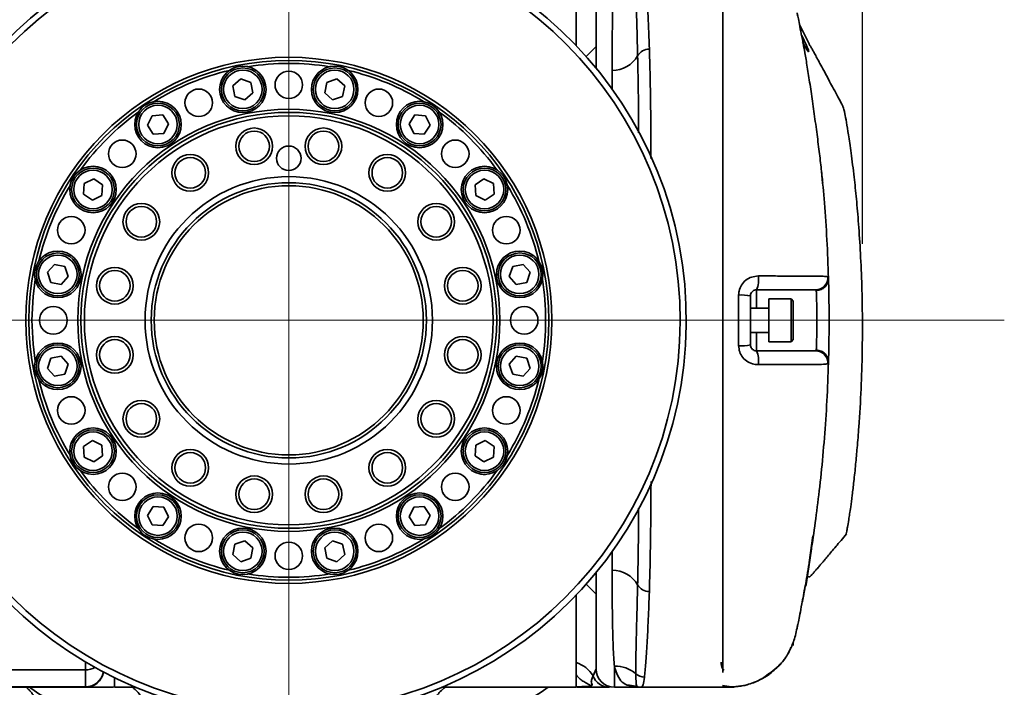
# Model space of a CAD drawing. Header units: millimetres. Extents: x 6316 to 18291, y -19059 to -9021.
# Tile 59 of 144: x 7838 to 7999, y -11853 to -11744. Entities that reach past the tile are written whole.
import ezdxf

# ---------------------------------------------------------------- set-up
doc = ezdxf.new("R2010")
doc.units = ezdxf.units.MM
doc.header["$LTSCALE"] = 10
doc.header["$PDSIZE"] = -1
doc.linetypes.add('CENTER', pattern=[50.8, 31.75, -6.35, 6.35, -6.35])
doc.layers.get('Defpoints').update_dxf_attribs({"true_color": 0x5e5e5e})
doc.layers.add('cen', color=2, linetype='CENTER', lineweight=18)
doc.layers.add('中心线层', color=1, linetype='CENTER')
doc.dimstyles.new('ISO-25', dxfattribs={"dimscale": 20, "dimtxt": 4, "dimasz": 3.05, "dimexe": 3, "dimexo": 0.625, "dimtad": 1, "dimdec": 0, "dimtxsty": 'Standard', "dimcen": 2.5, "dimclrd": 1, "dimclre": 1, "dimclrt": 4, "dimadec": 1, "dimazin": 2, "dimtfac": 1, "dimtdec": 0, "dimtmove": 0, "dimatfit": 0, "dimfxl": 1, "dimarcsym": 0})

# ---------------------------------------------------------------- blocks, each defined once
blk = doc.blocks.new('*D146')
at = {"layer": 'Defpoints', "color": 0, "linetype": 'ByBlock', "lineweight": 20, "transparency": 16777216}
for p in [(7975.41, -11645.57), (7787.82, -11792.73), (7975.41, -11792.73)]:
    blk.add_point(p, dxfattribs=at)
at = {"layer": '中心线层', "color": 1, "linetype": 'ByBlock', "lineweight": -2, "transparency": 16777216}
for p, q in [((7787.82, -11780.23), (7787.82, -11585.57)), ((7975.41, -11780.23), (7975.41, -11585.57)), ((7848.82, -11645.57), (7914.41, -11645.57))]:
    blk.add_line(p, q, dxfattribs=at)
at = {"layer": '中心线层', "color": 1, "linetype": 'ByBlock', "lineweight": 20, "transparency": 16777216}
for points in [[(7848.82, -11635.41), (7848.82, -11655.74), (7787.82, -11645.57)], [(7914.41, -11635.41), (7914.41, -11655.74), (7975.41, -11645.57)]]:
    blk.add_solid(points, dxfattribs=at)
at = {"layer": '中心线层', "color": 4, "linetype": 'ByBlock', "lineweight": 20, "transparency": 16777216, "insert": (7881.61, -11593.07), "char_height": 80, "attachment_point": 5}
blk.add_mtext('188', dxfattribs=at)

msp = doc.modelspace()

# ---------------------------------------------------------------- linework, layer by layer
at = {"color": 7, "linetype": 'Continuous', "lineweight": 35}
for p, q in [((7928.61, -11747.83), (7928.61, -11734.39)), ((7931.86, -11751.5), (7931.86, -11737.35)), ((7965.13, -11744.44), (7965.13, -11744.44)), ((7965.13, -11744.44), (7965.13, -11744.44)), ((7965.13, -11744.44), (7965.13, -11744.44)), ((7931.86, -11747.98), (7930.24, -11749.6)), ((7934.49, -11754.92), (7934.49, -11751.9)), ((7872.46, -11754.41), (7873.76, -11753.27)), ((7872.8, -11756.11), (7872.46, -11754.41)), ((7873.76, -11753.27), (7875.4, -11753.82)), ((7875.4, -11753.82), (7875.74, -11755.52)), ((7887.48, -11755.52), (7887.82, -11753.82)), ((7887.82, -11753.82), (7889.46, -11753.27)), ((7889.46, -11753.27), (7890.76, -11754.41)), ((7890.76, -11754.41), (7890.42, -11756.11)), ((7875.74, -11755.52), (7874.44, -11756.67)), ((7888.78, -11756.67), (7887.48, -11755.52)), ((7874.44, -11756.67), (7872.8, -11756.11)), ((7890.42, -11756.11), (7888.78, -11756.67)), ((7859.26, -11759.27), (7860.99, -11759.16)), ((7860.99, -11759.16), (7861.95, -11760.6)), ((7901.27, -11760.6), (7902.23, -11759.16)), ((7902.23, -11759.16), (7903.96, -11759.27)), ((7858.49, -11760.83), (7859.26, -11759.27)), ((7859.46, -11762.27), (7858.49, -11760.83)), ((7861.95, -11760.6), (7861.18, -11762.16)), ((7902.04, -11762.16), (7901.27, -11760.6)), ((7904.73, -11760.83), (7903.77, -11762.27)), ((7903.96, -11759.27), (7904.73, -11760.83)), ((7861.18, -11762.16), (7859.46, -11762.27)), ((7903.77, -11762.27), (7902.04, -11762.16)), ((7848.05, -11772.1), (7848.16, -11770.37)), ((7848.16, -11770.37), (7849.71, -11769.61)), ((7849.71, -11769.61), (7851.15, -11770.57)), ((7912.07, -11770.57), (7913.51, -11769.61)), ((7913.51, -11769.61), (7915.06, -11770.37)), ((7915.06, -11770.37), (7915.18, -11772.1)), ((7849.49, -11773.07), (7848.05, -11772.1)), ((7851.15, -11770.57), (7851.04, -11772.3)), ((7912.18, -11772.3), (7912.07, -11770.57)), ((7915.18, -11772.1), (7913.74, -11773.07)), ((7851.04, -11772.3), (7849.49, -11773.07)), ((7913.74, -11773.07), (7912.18, -11772.3)), ((7906.86, -11774.34), (7906.99, -11774.52)), ((7842.15, -11784.88), (7843.29, -11783.58)), ((7842.71, -11786.52), (7842.15, -11784.88)), ((7843.29, -11783.58), (7844.99, -11783.91)), ((7844.99, -11783.91), (7845.55, -11785.55)), ((7917.67, -11785.55), (7918.23, -11783.91)), ((7918.23, -11783.91), (7919.93, -11783.58)), ((7919.93, -11783.58), (7921.07, -11784.88)), ((7921.07, -11784.88), (7920.51, -11786.52)), ((7844.41, -11786.86), (7842.71, -11786.52)), ((7845.55, -11785.55), (7844.41, -11786.86)), ((7918.81, -11786.86), (7917.67, -11785.55)), ((7920.51, -11786.52), (7918.81, -11786.86)), ((7958.11, -11787.73), (7958.11, -11790.73)), ((7967.86, -11787.84), (7967.78, -11787.73)), ((7957.11, -11788.73), (7957.11, -11796.73)), ((7963.76, -11789.23), (7960.11, -11789.23)), ((7960.11, -11796.23), (7960.11, -11789.23)), ((7964.11, -11789.58), (7963.76, -11789.23)), ((7963.76, -11796.23), (7963.76, -11789.23)), ((7964.11, -11789.58), (7964.11, -11795.88)), ((7960.11, -11790.73), (7957.11, -11790.73)), ((7957.11, -11794.73), (7960.11, -11794.73)), ((7958.11, -11794.73), (7958.11, -11797.73)), ((7960.11, -11796.23), (7963.76, -11796.23)), ((7963.76, -11796.23), (7964.11, -11795.88)), ((7967.78, -11797.73), (7967.86, -11797.61)), ((7842.15, -11800.58), (7842.71, -11798.94)), ((7842.71, -11798.94), (7844.41, -11798.6)), ((7844.41, -11798.6), (7845.55, -11799.9)), ((7917.67, -11799.9), (7918.81, -11798.6)), ((7918.81, -11798.6), (7920.51, -11798.94)), ((7920.51, -11798.94), (7921.07, -11800.58)), ((7843.29, -11801.88), (7842.15, -11800.58)), ((7845.55, -11799.9), (7844.99, -11801.54)), ((7918.23, -11801.54), (7917.67, -11799.9)), ((7921.07, -11800.58), (7919.93, -11801.88)), ((7844.99, -11801.54), (7843.29, -11801.88)), ((7919.93, -11801.88), (7918.23, -11801.54)), ((7848.05, -11813.35), (7849.49, -11812.39)), ((7849.49, -11812.39), (7851.04, -11813.15)), ((7912.18, -11813.15), (7913.74, -11812.39)), ((7913.74, -11812.39), (7915.18, -11813.35)), ((7848.16, -11815.08), (7848.05, -11813.35)), ((7851.04, -11813.15), (7851.15, -11814.88)), ((7912.07, -11814.88), (7912.18, -11813.15)), ((7915.18, -11813.35), (7915.06, -11815.08)), ((7849.71, -11815.84), (7848.16, -11815.08)), ((7851.15, -11814.88), (7849.71, -11815.84)), ((7913.51, -11815.84), (7912.07, -11814.88)), ((7915.06, -11815.08), (7913.51, -11815.84)), ((7858.49, -11824.62), (7859.46, -11823.18)), ((7859.46, -11823.18), (7861.18, -11823.3)), ((7861.18, -11823.3), (7861.95, -11824.85)), ((7901.27, -11824.85), (7902.04, -11823.3)), ((7902.04, -11823.3), (7903.77, -11823.18)), ((7903.77, -11823.18), (7904.73, -11824.62)), ((7859.26, -11826.18), (7858.49, -11824.62)), ((7861.95, -11824.85), (7860.99, -11826.29)), ((7902.23, -11826.29), (7901.27, -11824.85)), ((7904.73, -11824.62), (7903.96, -11826.18)), ((7860.99, -11826.29), (7859.26, -11826.18)), ((7903.96, -11826.18), (7902.23, -11826.29)), ((7966.71, -11832.33), (7967.32, -11827.95)), ((7972.65, -11827.83), (7972.64, -11827.83)), ((7872.46, -11831.04), (7872.8, -11829.34)), ((7872.8, -11829.34), (7874.44, -11828.79)), ((7874.44, -11828.79), (7875.74, -11829.93)), ((7875.74, -11829.93), (7875.4, -11831.63)), ((7887.48, -11829.93), (7888.78, -11828.79)), ((7887.82, -11831.63), (7887.48, -11829.93)), ((7888.78, -11828.79), (7890.42, -11829.34)), ((7890.42, -11829.34), (7890.76, -11831.04)), ((7966.25, -11835.61), (7967.06, -11830.1)), ((7873.76, -11832.19), (7872.46, -11831.04)), ((7875.4, -11831.63), (7873.76, -11832.19)), ((7889.46, -11832.19), (7887.82, -11831.63)), ((7890.76, -11831.04), (7889.46, -11832.19)), ((7934.49, -11833.56), (7934.49, -11830.53)), ((7931.86, -11849.73), (7931.86, -11833.96)), ((7930.24, -11835.86), (7931.86, -11837.48)), ((7966.14, -11836.19), (7966.25, -11835.61)), ((7966.15, -11835.61), (7966.15, -11835.61)), ((7966.25, -11835.61), (7966.25, -11835.61)), ((7928.61, -11852.73), (7928.61, -11837.63)), ((7964.73, -11842.98), (7964.73, -11842.98)), ((7964.83, -11842.98), (7964.83, -11842.98)), ((7964.11, -11845.31), (7964.11, -11845.88)), ((7848.36, -11849.87), (7848.36, -11848.58)), ((7934.86, -11849.26), (7934.86, -11852.73)), ((7825.92, -11849.87), (7848.36, -11849.87)), ((7848.36, -11852.66), (7848.36, -11849.87)), ((7931.36, -11850.85), (7931.86, -11849.73)), ((7853.11, -11852.73), (7853.11, -11851.15)), ((7938.57, -11852.62), (7938.57, -11852.62)), ((7955.43, -11852.55), (7955.43, -11852.55)), ((7955.43, -11852.55), (7955.43, -11852.55)), ((7955.43, -11852.55), (7955.43, -11852.55)), ((7955.43, -11852.55), (7955.43, -11852.55)), ((7959.09, -11851.26), (7959.36, -11851.04)), ((7848.36, -11852.66), (7824.36, -11852.66)), ((7848.36, -11852.73), (7824.36, -11852.73)), ((7848.36, -11852.73), (7848.36, -11852.66)), ((7853.11, -11852.73), (7856.61, -11852.73)), ((7906.61, -11852.73), (7928.61, -11852.73)), ((7934.86, -11852.73), (7938.86, -11852.73)), ((7938.86, -11852.73), (7934.86, -11852.73)), ((7939.23, -11852.73), (7952.61, -11852.73)), ((7939.23, -11852.73), (7939.23, -11852.73)), ((7952.61, -11852.73), (7952.61, -11852.73))]:
    msp.add_line(p, q, dxfattribs=at)
at = {"color": 7, "linetype": 'Continuous', "lineweight": 35, "flags": 128}
for points in [[(7966.68, -11747.51), (7966.53, -11747.22), (7965.49, -11745.14), (7965.13, -11744.44), (7965.13, -11744.44), (7965.13, -11744.44)], [(7965.13, -11744.44), (7965.13, -11744.44), (7965.13, -11744.44)], [(7965.13, -11744.44), (7965.13, -11744.44), (7965.13, -11744.44)], [(7840.14, -11786.05), (7839.79, -11788.85), (7839.61, -11792.73)], [(7839.61, -11792.73), (7839.79, -11796.6), (7840.14, -11799.4)], [(7966.15, -11835.61), (7966.15, -11835.61), (7966.15, -11835.61)]]:
    msp.add_lwpolyline(points, dxfattribs=at)
at = {"color": 7, "linetype": 'Continuous', "lineweight": 35}
for centre, radius in [((7881.61, -11792.73), 43), ((7881.61, -11792.73), 42.5), ((7874.1, -11754.97), 3.8), ((7889.12, -11754.97), 3.8), ((7874.1, -11754.97), 3.5), ((7874.1, -11754.97), 3.15), ((7881.61, -11754.23), 2.25), ((7889.12, -11754.97), 3.5), ((7889.12, -11754.97), 3.15), ((7866.88, -11757.16), 2.25), ((7896.34, -11757.16), 2.25), ((7860.22, -11760.71), 3.8), ((7860.22, -11760.71), 3.5), ((7860.22, -11760.71), 3.15), ((7903, -11760.71), 3.8), ((7903, -11760.71), 3.5), ((7903, -11760.71), 3.15), ((7881.61, -11792.73), 34.5), ((7881.61, -11792.73), 34), ((7881.61, -11792.73), 33.42), ((7875.95, -11764.28), 3), ((7875.95, -11764.28), 2.5), ((7887.27, -11764.28), 3), ((7887.27, -11764.28), 2.5), ((7854.39, -11765.5), 2.25), ((7908.83, -11765.5), 2.25), ((7865.5, -11768.61), 3), ((7881.61, -11766.23), 2), ((7897.72, -11768.61), 3), ((7865.5, -11768.61), 2.5), ((7897.72, -11768.61), 2.5), ((7849.6, -11771.34), 3.8), ((7849.6, -11771.34), 3.5), ((7849.6, -11771.34), 3.15), ((7913.62, -11771.34), 3.8), ((7913.62, -11771.34), 3.5), ((7913.62, -11771.34), 3.15), ((7881.61, -11792.73), 23.5), ((7881.61, -11792.73), 22.5), ((7881.61, -11792.73), 22), ((7857.5, -11776.61), 3), ((7905.72, -11776.61), 3), ((7857.5, -11776.61), 2.5), ((7905.72, -11776.61), 2.5), ((7846.04, -11777.99), 2.25), ((7917.18, -11777.99), 2.25), ((7843.85, -11785.22), 3.8), ((7843.85, -11785.22), 3.5), ((7919.37, -11785.22), 3.8), ((7919.37, -11785.22), 3.5), ((7843.85, -11785.22), 3.15), ((7919.37, -11785.22), 3.15), ((7853.17, -11787.07), 3), ((7853.17, -11787.07), 2.5), ((7910.05, -11787.07), 3), ((7910.05, -11787.07), 2.5), ((7843.11, -11792.73), 2.25), ((7920.11, -11792.73), 2.25), ((7853.17, -11798.38), 3), ((7853.17, -11798.38), 2.5), ((7910.05, -11798.38), 3), ((7910.05, -11798.38), 2.5), ((7843.85, -11800.24), 3.8), ((7843.85, -11800.24), 3.5), ((7843.85, -11800.24), 3.15), ((7919.37, -11800.24), 3.8), ((7919.37, -11800.24), 3.5), ((7919.37, -11800.24), 3.15), ((7846.04, -11807.46), 2.25), ((7857.5, -11808.84), 3), ((7905.72, -11808.84), 3), ((7917.18, -11807.46), 2.25), ((7857.5, -11808.84), 2.5), ((7905.72, -11808.84), 2.5), ((7849.6, -11814.12), 3.8), ((7849.6, -11814.12), 3.5), ((7913.62, -11814.12), 3.8), ((7913.62, -11814.12), 3.5), ((7849.6, -11814.12), 3.15), ((7913.62, -11814.12), 3.15), ((7865.5, -11816.84), 3), ((7897.72, -11816.84), 3), ((7865.5, -11816.84), 2.5), ((7897.72, -11816.84), 2.5), ((7854.39, -11819.95), 2.25), ((7875.95, -11821.17), 3), ((7875.95, -11821.17), 2.5), ((7887.27, -11821.17), 3), ((7887.27, -11821.17), 2.5), ((7908.83, -11819.95), 2.25), ((7860.22, -11824.74), 3.8), ((7860.22, -11824.74), 3.5), ((7860.22, -11824.74), 3.15), ((7903, -11824.74), 3.8), ((7903, -11824.74), 3.5), ((7903, -11824.74), 3.15), ((7866.88, -11828.3), 2.25), ((7874.1, -11830.49), 3.8), ((7889.12, -11830.49), 3.8), ((7896.34, -11828.3), 2.25), ((7874.1, -11830.49), 3.5), ((7874.1, -11830.49), 3.15), ((7889.12, -11830.49), 3.5), ((7889.12, -11830.49), 3.15), ((7881.61, -11831.23), 2.25)]:
    msp.add_circle(centre, radius, dxfattribs=at)
for centre, radius, start, end in [((7881.61, -11792.73), 65, 91.3223, 88.6777), ((7881.61, -11792.73), 64, 90.2935, 89.7065), ((7934.45, -11747.02), 4.88, 270.4398, 329.4933), ((7940.46, -11750.46), 2.05, 87.0913, 152.0317), ((7881.61, -11792.73), 42, 80.8587, 99.1413), ((7881.61, -11792.73), 42, 103.3587, 121.6413), ((7881.61, -11792.73), 42, 58.3587, 76.6413), ((7881.61, -11792.73), 42, 125.8587, 144.1413), ((7881.61, -11792.73), 42, 35.8587, 54.1413), ((7881.61, -11792.73), 42, 148.3587, 166.6413), ((7881.61, -11792.73), 42, 13.3587, 31.6413), ((7881.61, -11792.73), 42, 350.8587, 9.1413), ((7954.04, -11786.08), 4.39, 338.0252, 7.8439), ((7967.77, -11785.74), 1.99, 270.3893, 3.2471), ((7955.64, -11795.64), 7.06, 78.0125, 93.8385), ((7955.64, -11789.81), 7.08, 266.1683, 281.9658), ((7954.04, -11799.37), 4.39, 352.1535, 21.9784), ((7967.77, -11799.72), 1.99, 356.7552, 89.6111), ((7881.61, -11792.73), 42, 193.3587, 211.6413), ((7881.61, -11792.73), 42, 328.3587, 346.6413), ((7881.61, -11792.73), 42, 215.8587, 234.1413), ((7881.61, -11792.73), 42, 305.8587, 324.1413), ((7913.62, -11814.12), 3.8, 260.2613, 272.2613), ((7881.61, -11792.73), 42, 238.3587, 256.6413), ((7881.61, -11792.73), 42, 283.3587, 301.6413), ((7881.61, -11792.73), 42, 260.8587, 279.1413), ((7934.45, -11838.44), 4.88, 30.5038, 89.559), ((7940.46, -11835), 2.05, 207.9532, 272.9014), ((7966.98, -11835.76), 0.839, 169.8885, 170.0223), ((7927.23, -11853.29), 4.8, 30.548, 73.2644), ((7935.03, -11854.27), 5.01, 48.3733, 91.9316), ((7848.37, -11846.7), 3.17, 269.8779, 299.0512), ((7848.36, -11849.66), 3, 269.9721, 349.0347), ((7848.36, -11849.73), 3, 270, 350.2286), ((7934.08, -11849.81), 2.92, 200.9017, 269.5479), ((7934.86, -11849.73), 3, 180, 270), ((7939.77, -11849.04), 2.04, 226.2902, 269.6654)]:
    msp.add_arc(centre, radius, start, end, dxfattribs=at)
for points, knots in [([(7938.65, -11749.49), (7938.62, -11748.37), (7938.57, -11746.11), (7938.49, -11743.16), (7938.43, -11740.55), (7938.38, -11738.3), (7938.35, -11736.38), (7938.36, -11735.41), (7938.36, -11734.93)], [0, 0, 0, 0, 0.167902, 0.336985, 0.500476, 0.663967, 0.831985, 1, 1, 1, 1]), ([(7939.76, -11734.37), (7939.82, -11734.94), (7939.95, -11736.09), (7940.15, -11738.93), (7940.36, -11742.85), (7940.5, -11746.54), (7940.57, -11748.41)], [0, 0, 0, 0, 0.214938, 0.432461, 0.713303, 1, 1, 1, 1]), ([(7952.61, -11733.99), (7952.61, -11734.17), (7952.61, -11734.72), (7952.61, -11736.5), (7952.61, -11739.2), (7952.61, -11742.62), (7952.61, -11746.67), (7952.61, -11751.29), (7952.61, -11756.44), (7952.61, -11762.06), (7952.61, -11768.06), (7952.61, -11774.2), (7952.61, -11780.38), (7952.61, -11786.52), (7952.61, -11792.77), (7952.61, -11799.04), (7952.61, -11805.43), (7952.61, -11811.82), (7952.61, -11818.1), (7952.61, -11824.06), (7952.61, -11829.62), (7952.61, -11834.71), (7952.61, -11839.28), (7952.61, -11843.26), (7952.61, -11846.57), (7952.61, -11848.96), (7952.61, -11849.92), (7952.61, -11850.28)], [0, 0, 0, 0, 0.019458, 0.061621, 0.103918, 0.146081, 0.188244, 0.230542, 0.272705, 0.314888, 0.357206, 0.399389, 0.438183, 0.477082, 0.515878, 0.555403, 0.594928, 0.637114, 0.679434, 0.721619, 0.763788, 0.806092, 0.848261, 0.890431, 0.932736, 0.974906, 1, 1, 1, 1]), ([(7952.61, -11734.01), (7952.61, -11734.24), (7952.61, -11734.93), (7952.61, -11737.16), (7952.61, -11740.6), (7952.61, -11744.98), (7952.61, -11750.17), (7952.61, -11756.08), (7952.61, -11762.62), (7952.61, -11769.68), (7952.61, -11777.13), (7952.61, -11784.84), (7952.61, -11792.69), (7952.61, -11800.54), (7952.61, -11808.25), (7952.61, -11815.64), (7952.61, -11820.18), (7952.61, -11822.41)], [0, 0, 0, 0, 0.03437, 0.103793, 0.172759, 0.241936, 0.311232, 0.380165, 0.449478, 0.518591, 0.587683, 0.656994, 0.725951, 0.795227, 0.864428, 0.933398, 1, 1, 1, 1]), ([(7934.49, -11751.9), (7934.49, -11749.99), (7934.5, -11745.98), (7934.56, -11741.86), (7934.67, -11738.97), (7934.76, -11737.34), (7934.83, -11736.5), (7934.86, -11736.2)], [0, 0, 0, 0, 0.281135, 0.591145, 0.749839, 0.908531, 1, 1, 1, 1]), ([(7964.73, -11742.48), (7964.74, -11742.52), (7964.76, -11742.62), (7964.92, -11743.38), (7965.17, -11744.61), (7965.48, -11746.2), (7965.76, -11747.68), (7965.89, -11748.39)], [0, 0, 0, 0, 0.203126, 0.406253, 0.609381, 0.812511, 1, 1, 1, 1]), ([(7965.4, -11746), (7965.42, -11746.04), (7965.69, -11746.57), (7966.19, -11747.62), (7966.56, -11748.48), (7966.67, -11748.87), (7966.54, -11748.79), (7966.14, -11748.19), (7965.81, -11747.63), (7965.69, -11747.42), (7965.67, -11747.39)], [0, 0, 0, 0, 0.01428, 0.191251, 0.412289, 0.519749, 0.710035, 0.899689, 0.986529, 1, 1, 1, 1]), ([(7965.91, -11747.78), (7965.85, -11747.68), (7965.76, -11747.54), (7965.64, -11747.32), (7965.6, -11747.26)], [0, 0, 0, 0, 0.693798, 1, 1, 1, 1]), ([(7968.92, -11770.29), (7968.83, -11769.43), (7968.64, -11767.51), (7968.28, -11764.56), (7967.86, -11761.34), (7967.4, -11758.03), (7966.94, -11754.82), (7966.49, -11751.91), (7966.07, -11749.37), (7965.86, -11748.21), (7965.75, -11747.62)], [0, 0, 0, 0, 0.078228, 0.172391, 0.283224, 0.410526, 0.547666, 0.691704, 0.842485, 1, 1, 1, 1]), ([(7972.21, -11757.71), (7972, -11757.31), (7971.51, -11756.39), (7970.82, -11755.11), (7970.15, -11753.88), (7969.48, -11752.62), (7968.85, -11751.45), (7968.28, -11750.4), (7967.83, -11749.57), (7967.48, -11748.93), (7967.23, -11748.48), (7967.09, -11748.23), (7966.96, -11748), (7966.83, -11747.79), (7966.74, -11747.62), (7966.69, -11747.54), (7966.68, -11747.51)], [0, 0, 0, 0, 0.019597, 0.045918, 0.075991, 0.111482, 0.169014, 0.239457, 0.32309, 0.413437, 0.514307, 0.624358, 0.73664, 0.848472, 0.959684, 1, 1, 1, 1]), ([(7938.82, -11762.1), (7938.82, -11761.55), (7938.8, -11758.95), (7938.76, -11754.61), (7938.69, -11751.21), (7938.65, -11749.49)], [0, 0, 0, 0, 0.119133, 0.5564479, 1, 1, 1, 1]), ([(7940.57, -11748.41), (7940.62, -11750.1), (7940.72, -11753.51), (7940.79, -11758.78), (7940.82, -11763.09), (7940.83, -11765.45), (7940.84, -11766.31)], [0, 0, 0, 0, 0.322766, 0.650384, 0.872334, 1, 1, 1, 1]), ([(7972.19, -11757.72), (7972.21, -11757.75), (7972.28, -11757.84), (7972.48, -11758.66), (7972.79, -11760.24), (7973.13, -11762.32), (7973.56, -11765.2), (7973.89, -11767.95), (7974.06, -11769.33)], [0, 0, 0, 0, 0.124566, 0.364316, 0.520967, 0.677561, 0.838816, 1, 1, 1, 1]), ([(7968.72, -11768.4), (7968.89, -11770.09), (7969.23, -11773.66), (7969.63, -11779.53), (7969.78, -11783.73), (7969.86, -11785.83)], [0, 0, 0, 0, 0.309439, 0.654721, 1, 1, 1, 1]), ([(7974.06, -11769.33), (7974.18, -11770.49), (7974.43, -11772.79), (7974.79, -11776.97), (7975.1, -11781.73), (7975.32, -11786.9), (7975.42, -11792.32), (7975.4, -11797.91), (7975.21, -11803.87), (7974.91, -11809.16), (7974.65, -11812.44), (7974.55, -11813.57)], [0, 0, 0, 0, 0.120645, 0.241272, 0.366034, 0.490782, 0.601254, 0.711733, 0.825649, 0.939582, 1, 1, 1, 1]), ([(7955.17, -11788.59), (7955.18, -11788.37), (7955.22, -11787.8), (7955.59, -11786.93), (7956.31, -11786.13), (7957.29, -11785.58), (7958.02, -11785.52), (7958.39, -11785.48)], [0, 0, 0, 0, 0.130955, 0.342995, 0.557562, 0.776404, 1, 1, 1, 1]), ([(7958.39, -11785.48), (7959.33, -11785.48), (7961.23, -11785.48), (7963.73, -11785.49), (7965.89, -11785.49), (7967.63, -11785.5), (7969.02, -11785.52), (7969.6, -11785.59), (7969.73, -11785.62), (7969.75, -11785.62)], [0, 0, 0, 0, 0.196939, 0.393636, 0.55294, 0.71204, 0.849441, 0.974899, 1, 1, 1, 1]), ([(7969.75, -11785.62), (7969.8, -11785.66), (7969.86, -11785.7), (7969.86, -11785.83), (7969.86, -11785.83)], [0, 0, 0, 0, 0.999967, 1, 1, 1, 1]), ([(7969.86, -11785.83), (7969.87, -11786.07), (7969.88, -11786.56), (7969.92, -11788.2), (7969.95, -11790.29), (7969.96, -11792.66), (7969.95, -11795.05), (7969.92, -11797.16), (7969.88, -11798.86), (7969.87, -11799.36), (7969.86, -11799.63)], [0, 0, 0, 0, 0.123742, 0.247787, 0.372192, 0.496797, 0.621362, 0.745716, 0.869783, 1, 1, 1, 1]), ([(7958.11, -11787.73), (7958, -11787.74), (7957.77, -11787.76), (7957.47, -11787.93), (7957.24, -11788.19), (7957.13, -11788.47), (7957.11, -11788.66), (7957.11, -11788.73)], [0, 0, 0, 0, 0.221388, 0.440438, 0.656697, 0.869687, 1, 1, 1, 1]), ([(7967.78, -11787.73), (7967.77, -11787.73), (7967.69, -11787.73), (7967.28, -11787.73), (7966.2, -11787.73), (7964.73, -11787.73), (7962.83, -11787.73), (7960.62, -11787.73), (7958.95, -11787.73), (7958.11, -11787.73)], [0, 0, 0, 0, 0.019729, 0.115096, 0.241498, 0.410455, 0.579664, 0.789686, 1, 1, 1, 1]), ([(7967.86, -11797.61), (7967.87, -11797.43), (7967.88, -11797.07), (7967.92, -11795.87), (7967.95, -11794.37), (7967.96, -11792.68), (7967.95, -11791), (7967.92, -11789.52), (7967.88, -11788.36), (7967.87, -11788.01), (7967.86, -11787.84)], [0, 0, 0, 0, 0.130687, 0.254891, 0.379046, 0.503197, 0.627395, 0.751618, 0.875817, 1, 1, 1, 1]), ([(7955.17, -11796.86), (7955.17, -11795.53), (7955.17, -11792.77), (7955.17, -11790.01), (7955.17, -11788.59)], [0, 0, 0, 0, 0.483302, 1, 1, 1, 1]), ([(7958.39, -11799.97), (7958.15, -11799.96), (7957.55, -11799.92), (7956.64, -11799.55), (7955.82, -11798.85), (7955.28, -11797.92), (7955.2, -11797.21), (7955.17, -11796.86)], [0, 0, 0, 0, 0.144414, 0.363955, 0.578444, 0.78966, 1, 1, 1, 1]), ([(7957.11, -11796.73), (7957.12, -11796.84), (7957.14, -11797.07), (7957.32, -11797.37), (7957.57, -11797.59), (7957.85, -11797.71), (7958.04, -11797.72), (7958.11, -11797.73)], [0, 0, 0, 0, 0.209802, 0.422486, 0.638352, 0.85727, 1, 1, 1, 1]), ([(7958.11, -11797.73), (7958.85, -11797.73), (7960.32, -11797.73), (7962.42, -11797.73), (7964.37, -11797.73), (7966.02, -11797.73), (7967.35, -11797.73), (7967.66, -11797.73), (7967.78, -11797.73)], [0, 0, 0, 0, 0.185355, 0.370444, 0.552399, 0.734182, 0.892392, 1, 1, 1, 1]), ([(7969.75, -11799.83), (7969.56, -11799.86), (7969.13, -11799.93), (7967.44, -11799.96), (7965.47, -11799.97), (7963.26, -11799.97), (7960.89, -11799.97), (7959.22, -11799.97), (7958.39, -11799.97)], [0, 0, 0, 0, 0.1413858, 0.3118994, 0.4823826, 0.6530041, 0.826392, 1, 1, 1, 1]), ([(7969.86, -11799.63), (7969.78, -11801.73), (7969.63, -11805.93), (7969.21, -11812.03), (7968.67, -11817.87), (7968.04, -11823.33), (7967.36, -11828.27), (7966.68, -11832.61), (7966.04, -11836.29), (7965.53, -11838.98), (7965.17, -11840.86), (7964.92, -11842.07), (7964.76, -11842.84), (7964.74, -11842.93), (7964.73, -11842.98)], [0, 0, 0, 0, 0.088929, 0.177858, 0.269198, 0.36054, 0.451881, 0.543223, 0.634564, 0.725902, 0.794428, 0.862952, 0.931476, 1, 1, 1, 1]), ([(7969.86, -11799.63), (7969.86, -11799.63), (7969.86, -11799.75), (7969.8, -11799.79), (7969.75, -11799.83)], [0, 0, 0, 0, 0.000033, 1, 1, 1, 1]), ([(7974.55, -11813.57), (7974.47, -11814.46), (7974.31, -11816.24), (7974.02, -11819.01), (7973.72, -11821.49), (7973.49, -11823.22), (7973.31, -11824.45), (7973.13, -11825.64), (7972.96, -11826.61), (7972.79, -11827.48), (7972.7, -11827.79), (7972.66, -11827.82), (7972.65, -11827.83)], [0, 0, 0, 0, 0.0682279, 0.1371982, 0.1988346, 0.2676334, 0.327785, 0.3893496, 0.5159208, 0.6427752, 0.9025918, 1, 1, 1, 1]), ([(7940.84, -11819.1), (7940.84, -11819.35), (7940.83, -11821.12), (7940.81, -11824.27), (7940.76, -11828.49), (7940.69, -11832.85), (7940.61, -11835.55), (7940.57, -11837.05)], [0, 0, 0, 0, 0.0366657, 0.2577492, 0.4852566, 0.7127606, 1, 1, 1, 1]), ([(7938.65, -11835.96), (7938.68, -11834.47), (7938.74, -11831.82), (7938.79, -11827.58), (7938.81, -11824.91), (7938.82, -11823.47), (7938.82, -11823.45)], [0, 0, 0, 0, 0.392562, 0.694015, 0.995472, 1, 1, 1, 1]), ([(7966.57, -11834.68), (7966.58, -11834.68), (7966.61, -11834.69), (7966.69, -11834.67), (7966.75, -11834.67), (7966.79, -11834.67), (7966.81, -11834.67), (7966.86, -11834.63), (7966.95, -11834.53), (7967.09, -11834.37), (7967.24, -11834.2), (7967.39, -11834.03), (7967.51, -11833.89), (7967.64, -11833.74), (7967.79, -11833.57), (7967.95, -11833.39), (7968.1, -11833.22), (7968.38, -11832.89), (7968.72, -11832.49), (7969.15, -11831.99), (7969.67, -11831.37), (7970.27, -11830.66), (7970.98, -11829.82), (7971.79, -11828.86), (7972.5, -11828), (7972.82, -11827.61)], [0, 0, 0, 0, 0.029952, 0.175674, 0.323584, 0.380425, 0.437891, 0.497412, 0.559434, 0.623786, 0.69015, 0.72394, 0.758036, 0.792345, 0.826766, 0.86118, 0.894698, 0.917325, 0.937302, 0.954404, 0.968535, 0.979764, 0.988344, 0.994802, 1, 1, 1, 1]), ([(7934.86, -11849.26), (7934.83, -11848.95), (7934.72, -11847.6), (7934.61, -11845.16), (7934.54, -11841.89), (7934.5, -11838.78), (7934.49, -11835.95), (7934.49, -11834), (7934.49, -11833.56)], [0, 0, 0, 0, 0.092676, 0.40289, 0.561714, 0.720539, 0.937372, 1, 1, 1, 1]), ([(7938.36, -11850.52), (7938.36, -11850.04), (7938.35, -11849.08), (7938.38, -11847.14), (7938.43, -11844.89), (7938.49, -11842.28), (7938.57, -11839.34), (7938.62, -11837.09), (7938.65, -11835.96)], [0, 0, 0, 0, 0.1679233, 0.3370448, 0.5005338, 0.6640235, 0.8320115, 1, 1, 1, 1]), ([(7966.05, -11836.19), (7966.06, -11836.13), (7966.08, -11836.01), (7965.94, -11836.81), (7965.76, -11837.8), (7965.6, -11838.64), (7965.56, -11838.82)], [0, 0, 0, 0, 0.2846, 0.59812, 0.913495, 1, 1, 1, 1]), ([(7966.05, -11836.16), (7966.06, -11836.15), (7966.07, -11836.08), (7966.07, -11836.09), (7966.07, -11836.09)], [0, 0, 0, 0, 0.22376, 1, 1, 1, 1]), ([(7966.05, -11836.16), (7966.06, -11836.15), (7966.07, -11836.08), (7966.07, -11836.09), (7966.07, -11836.09)], [0, 0, 0, 0, 0.223614, 1, 1, 1, 1]), ([(7940.57, -11837.05), (7940.51, -11838.62), (7940.39, -11841.78), (7940.2, -11845.68), (7939.99, -11848.97), (7939.83, -11850.38), (7939.76, -11851.09)], [0, 0, 0, 0, 0.2394204, 0.4824254, 0.7389985, 1, 1, 1, 1]), ([(7964.21, -11845.06), (7964.32, -11844.7), (7964.53, -11843.98), (7964.7, -11843.15), (7964.78, -11842.73)], [0, 0, 0, 0, 0.501506, 1, 1, 1, 1]), ([(7964.7, -11843.14), (7964.71, -11843.08), (7964.72, -11843.03), (7964.73, -11842.98), (7964.73, -11842.98)], [0, 0, 0, 0, 0.999631, 1, 1, 1, 1]), ([(7964.2, -11845.06), (7963.98, -11845.68), (7963.49, -11846.99), (7962.24, -11848.77), (7960.59, -11850.35), (7958.66, -11851.58), (7956.61, -11852.36), (7954.57, -11852.71), (7953.25, -11852.72), (7952.61, -11852.73)], [0, 0, 0, 0, 0.131324, 0.279595, 0.433561, 0.587494, 0.73537, 0.870966, 1, 1, 1, 1]), ([(7959.37, -11851.04), (7960.3, -11850.39), (7961.76, -11849.37), (7963.11, -11847.59), (7963.54, -11846.62), (7963.72, -11846.23)], [0, 0, 0, 0, 0.516777, 0.804222, 1, 1, 1, 1]), ([(7936.95, -11852.38), (7936.95, -11852.38), (7936.5, -11852.2), (7935.88, -11851.71), (7935.26, -11850.65), (7934.98, -11849.69), (7934.86, -11849.26)], [0, 0, 0, 0, 0.000088, 0.353321, 0.711658, 1, 1, 1, 1]), ([(7952.31, -11848.63), (7952.31, -11848.99), (7952.3, -11849.43), (7952.73, -11849.83), (7952.81, -11849.9)], [0, 0, 0, 0, 0.825006, 1, 1, 1, 1]), ([(7930.94, -11852.43), (7930.82, -11852.37), (7930.4, -11852.15), (7929.84, -11851.8), (7929.14, -11851.31), (7928.81, -11850.94), (7928.61, -11850.71)], [0, 0, 0, 0, 0.108331, 0.361594, 0.607536, 1, 1, 1, 1]), ([(7930.94, -11852.43), (7931.02, -11852.43), (7931.34, -11852.39), (7931.02, -11852.04), (7931.1, -11851.63), (7931.27, -11851.11), (7931.36, -11850.85)], [0, 0, 0, 0, 0.059144, 0.251867, 0.624665, 1, 1, 1, 1]), ([(7938.57, -11852.62), (7938.53, -11852.55), (7938.44, -11852.39), (7938.38, -11851.73), (7938.37, -11850.93), (7938.36, -11850.52)], [0, 0, 0, 0, 0.283388, 0.640402, 1, 1, 1, 1]), ([(7960.46, -11850.34), (7960.45, -11850.36), (7960.08, -11850.76), (7959.58, -11851.02), (7959.09, -11851.26)], [0, 0, 0, 0, 0.032128, 1, 1, 1, 1]), ([(7960.46, -11850.34), (7960.45, -11850.36), (7960.08, -11850.76), (7959.58, -11851.02), (7959.09, -11851.26)], [0, 0, 0, 0, 0.031899, 1, 1, 1, 1]), ([(7855.9, -11852.62), (7856.42, -11853.04), (7857.46, -11853.86), (7857.94, -11855.64), (7857.69, -11857.66), (7857.25, -11858.85), (7857.03, -11859.44)], [0, 0, 0, 0, 0.249731, 0.499543, 0.749724, 1, 1, 1, 1]), ([(7906.19, -11859.44), (7905.97, -11858.85), (7905.53, -11857.66), (7905.28, -11855.64), (7905.76, -11853.86), (7906.8, -11853.04), (7907.32, -11852.62)], [0, 0, 0, 0, 0.250276, 0.500457, 0.750269, 1, 1, 1, 1]), ([(7928.61, -11852.64), (7929.02, -11852.63), (7929.85, -11852.61), (7930.57, -11852.56), (7930.94, -11852.54)], [0, 0, 0, 0, 0.487096, 1, 1, 1, 1]), ([(7930.94, -11852.54), (7930.94, -11852.5), (7930.95, -11852.47), (7930.94, -11852.43), (7930.94, -11852.43)], [0, 0, 0, 0, 0.964216, 1, 1, 1, 1]), ([(7931.15, -11852.73), (7931.15, -11852.73), (7931.09, -11852.73), (7930.97, -11852.69), (7930.95, -11852.59), (7930.94, -11852.54)], [0, 0, 0, 0, 0.017751, 0.480005, 1, 1, 1, 1]), ([(7936.95, -11852.38), (7937.08, -11852.38), (7937.63, -11852.37), (7938.16, -11852.51), (7938.57, -11852.62)], [0, 0, 0, 0, 0.227523, 1, 1, 1, 1]), ([(7938.86, -11852.73), (7938.86, -11852.73), (7938.21, -11852.73), (7937.58, -11852.55), (7936.95, -11852.38)], [0, 0, 0, 0, 0.007261, 1, 1, 1, 1]), ([(7938.57, -11852.62), (7938.76, -11852.67), (7938.97, -11852.72), (7939.19, -11852.73), (7939.23, -11852.73)], [0, 0, 0, 0, 0.838356, 1, 1, 1, 1]), ([(7938.86, -11852.73), (7938.86, -11852.73), (7938.82, -11852.73), (7938.72, -11852.71), (7938.62, -11852.65), (7938.57, -11852.62)], [0, 0, 0, 0, 0.007376, 0.421922, 1, 1, 1, 1]), ([(7939.76, -11851.09), (7939.68, -11851.55), (7939.54, -11852.49), (7939.36, -11852.73), (7939.23, -11852.73), (7939.23, -11852.73)], [0, 0, 0, 0, 0.496536, 0.999996, 1, 1, 1, 1]), ([(7952.51, -11852.44), (7953, -11852.52), (7953.97, -11852.7), (7954.97, -11852.6), (7955.46, -11852.55)], [0, 0, 0, 0, 0.505725, 1, 1, 1, 1]), ([(7952.61, -11852.73), (7953.19, -11852.73), (7954.14, -11852.74), (7955.07, -11852.58), (7955.42, -11852.51)], [0, 0, 0, 0, 0.619275, 1, 1, 1, 1]), ([(7955.43, -11852.55), (7955.45, -11852.55), (7955.5, -11852.54), (7955.95, -11852.46), (7956.8, -11852.25), (7957.91, -11851.87), (7958.7, -11851.47), (7959.09, -11851.26)], [0, 0, 0, 0, 0.124255, 0.310845, 0.516271, 0.7553, 1, 1, 1, 1]), ([(7955.44, -11852.55), (7955.44, -11852.55), (7955.43, -11852.55), (7955.43, -11852.55), (7955.43, -11852.55)], [0, 0, 0, 0, 0.103768, 1, 1, 1, 1]), ([(7810.64, -11852.76), (7811.24, -11852.78), (7812.62, -11852.81), (7814.56, -11853.13), (7816.56, -11853.35), (7818.28, -11853.52), (7819.76, -11853.66), (7821.02, -11853.76), (7822.07, -11853.83), (7822.92, -11853.89), (7823.99, -11853.95), (7825.17, -11854.02), (7826.99, -11854.1), (7828.65, -11854.17), (7830.16, -11854.25), (7831.73, -11854.34), (7833.28, -11854.45), (7834.94, -11854.57), (7836.67, -11854.7), (7838.38, -11854.85), (7839.41, -11854.92), (7839.9, -11854.89), (7840.11, -11854.76), (7840.13, -11854.54), (7840, -11854.26), (7839.77, -11853.9), (7839.41, -11853.43), (7839.06, -11853.06), (7838.73, -11852.77), (7838.69, -11852.73)], [0, 0, 0, 0, 0.05175, 0.1202231, 0.1802255, 0.2318106, 0.2751832, 0.3104859, 0.3378091, 0.3572236, 0.3709229, 0.4000318, 0.4227456, 0.4458205, 0.4734324, 0.505846, 0.5462326, 0.5872903, 0.6360835, 0.6925915, 0.7253467, 0.7626864, 0.8048945, 0.8398703, 0.8777745, 0.9186893, 0.9593365, 0.9942565, 1, 1, 1, 1]), ([(7839.19, -11852.73), (7841.27, -11854.12), (7845.43, -11856.9), (7849.97, -11859.02), (7852.24, -11860.08)], [0, 0, 0, 0, 0.4999933, 1, 1, 1, 1]), ([(7852.94, -11852.73), (7852.68, -11852.73), (7851.18, -11852.73), (7849.74, -11852.73), (7848.54, -11852.73)], [0, 0, 0, 0, 0.168506, 1, 1, 1, 1]), ([(7910.98, -11860.08), (7913.25, -11859.02), (7917.79, -11856.9), (7921.95, -11854.12), (7924.03, -11852.73)], [0, 0, 0, 0, 0.5000067, 1, 1, 1, 1]), ([(7931.15, -11852.73), (7930.89, -11852.73), (7930.14, -11852.73), (7929.32, -11852.73), (7928.79, -11852.73)], [0, 0, 0, 0, 0.346143, 1, 1, 1, 1]), ([(7932.6, -11852.73), (7932.48, -11852.73), (7932.23, -11852.73), (7931.64, -11852.73), (7931.23, -11852.73), (7931.15, -11852.73)], [0, 0, 0, 0, 0.431455, 0.889509, 1, 1, 1, 1]), ([(7934.06, -11852.73), (7933.87, -11852.73), (7933.46, -11852.73), (7933.1, -11852.73), (7932.74, -11852.73), (7932.6, -11852.73)], [0, 0, 0, 0, 0.35206, 0.748504, 1, 1, 1, 1]), ([(7939.22, -11852.73), (7939.16, -11852.73), (7939.04, -11852.73), (7938.92, -11852.73), (7938.86, -11852.73), (7938.86, -11852.73)], [0, 0, 0, 0, 0.4951431, 0.9927529, 1, 1, 1, 1])]:
    msp.add_open_spline(points, degree=3, knots=knots, dxfattribs=at)
for points in [[(7969.86, -11785.83), (7969.83, -11786.09), (7969.79, -11786.61), (7969.33, -11787.28), (7968.66, -11787.75), (7968.13, -11787.81), (7967.86, -11787.84)], [(7969.86, -11799.63), (7969.83, -11799.36), (7969.79, -11798.84), (7969.33, -11798.17), (7968.66, -11797.71), (7968.13, -11797.64), (7967.86, -11797.61)]]:
    msp.add_open_spline(points, degree=3, dxfattribs=at)
at = {"layer": 'cen', "color": 2, "linetype": 'CENTER', "lineweight": 20}
for q in [(7881.61, -11686.04), (7745.99, -11792.73), (7881.61, -13236.3), (7998.61, -11792.73)]:
    msp.add_line((7881.61, -11792.73), q, dxfattribs=at)

# ---------------------------------------------------------------- dimensions: what is measured, and where the dimension line sits
at = {"layer": '中心线层', "color": 1, "linetype": 'ByBlock', "lineweight": 20}
dim = msp.add_linear_dim(base=(7975.41, -11645.57), p1=(7787.82, -11792.73), p2=(7975.41, -11792.73), dimstyle='ISO-25', dxfattribs=at)
dim.commit()
dim.dimension.update_dxf_attribs({"geometry": '*D146', "text_midpoint": (7881.61, -11593.07)})

doc.saveas('drawing.dxf')
